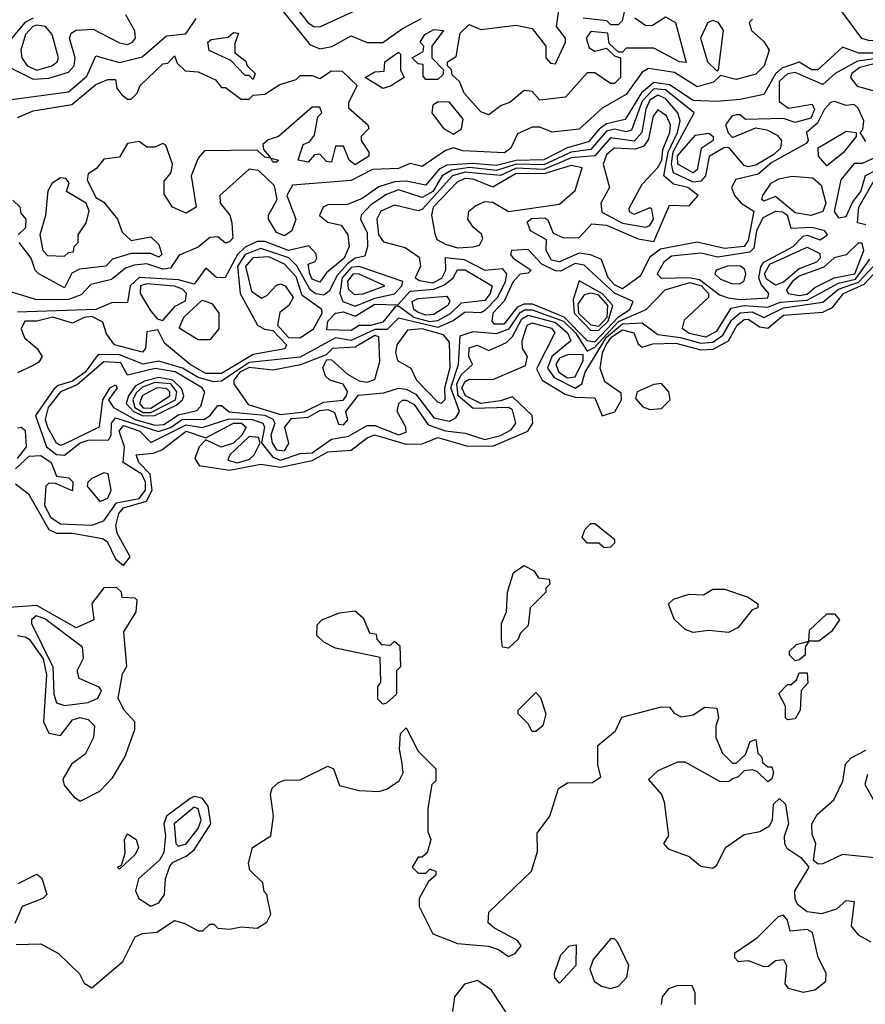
# Model space of a CAD drawing. Extents: x 2889633 to 3052318, y 540750 to 918690.
# Tile 45 of 256: x 3024041 to 3026193, y 560826 to 563332. Entities that reach past the tile are written whole.
import ezdxf

# ---------------------------------------------------------------- set-up
doc = ezdxf.new("R2010")
doc.units = 0

msp = doc.modelspace()

# ---------------------------------------------------------------- linework, layer by layer
at = {"layer": '0CON02XD'}
for points in [[(3024805, 563314.5), (3024908.6, 563361.4), (3024917.5, 563385), (3024910, 563405), (3024885, 563427.5), (3024845, 563430), (3024816.4, 563466.4), (3024795, 563481.2), (3024745, 563474.2), (3024682.5, 563475), (3024673.8, 563465), (3024688.6, 563435), (3024775, 563324.5), (3024790, 563315), (3024805, 563314.5)], [(3024687.1, 563385), (3024779.1, 563269.1), (3024805, 563258), (3024835.8, 563264.2), (3024885, 563291.2), (3024925, 563274.2), (3024965, 563274), (3025015, 563310), (3025063.3, 563335)], [(3026505, 563338.6), (3026415, 563320), (3026365, 563326.7), (3026335, 563281.9), (3026295, 563261.1), (3026275, 563257.5), (3026235, 563280.6), (3026205, 563278.9), (3026184.7, 563284.7), (3026115, 563378.8)], [(3025235, 563090), (3025215, 563097.5), (3025172.5, 563145), (3025160, 563175), (3025141.7, 563191.7), (3025140, 563205), (3025130, 563215), (3025130, 563225), (3025151.7, 563238.3), (3025161.7, 563298.3), (3025185, 563320), (3025215, 563307.5), (3025305, 563318.8), (3025345, 563310), (3025380, 563265), (3025380, 563235), (3025391.7, 563221.7), (3025405, 563220), (3025430, 563275), (3025430, 563285), (3025407.5, 563315), (3025413, 563357)], [(3025475, 563337.5), (3025535, 563330), (3025545, 563320), (3025565, 563320), (3025575, 563330), (3025585, 563370)], [(3023885, 563090), (3023901.7, 563108.3), (3023923.9, 563116.1), (3024165, 563148.6), (3024211.5, 563188.5), (3024235, 563240), (3024295, 563223.1), (3024352.5, 563237.5), (3024415, 563291.2), (3024463.9, 563296.1), (3024490, 563335)], [(3025906.4, 563333.6), (3025897.5, 563325), (3025903.3, 563305), (3025935, 563276.7), (3025948.8, 563255), (3025935.6, 563215), (3025915, 563193.3), (3025865, 563180), (3025825, 563190), (3025806.7, 563173.3), (3025765, 563161.5), (3025707.6, 563197.6), (3025641.9, 563208.1), (3025625, 563198.8), (3025585, 563141.9), (3025523.2, 563106.8), (3025465, 563053.3), (3025395.9, 563045.9), (3025365, 563058.8), (3025345, 563058.8), (3025308.3, 563041.7), (3025291.2, 563005), (3025275, 562993.5), (3025168.6, 562998.6), (3025145, 563006.2), (3025125, 562999.4), (3025065, 562958.9), (3025035, 562966), (3025005, 562953.8), (3024939.3, 562950.7), (3024885, 562922.9), (3024735, 562911.2), (3024721.2, 562885), (3024744.2, 562825), (3024734, 562795), (3024715, 562781.9), (3024695, 562790.8), (3024674, 562825), (3024674, 562835), (3024696.7, 562875), (3024689.4, 562909.4), (3024648.5, 562948.5), (3024625, 562952), (3024550, 562885), (3024551.2, 562865), (3024576.2, 562835), (3024581.2, 562815), (3024583.6, 562776.4), (3024575, 562766.7), (3024565, 562763.8), (3024545, 562779.2), (3024525, 562777.5), (3024495, 562753.1), (3024446.9, 562733.1), (3024425, 562700), (3024405, 562697.1), (3024365, 562710.9), (3024332.2, 562707.8), (3024310.5, 562699.5), (3024275, 562670.6), (3024222.1, 562657.9), (3024197.8, 562632.2), (3024165, 562620), (3024085, 562618.9), (3023975, 562652)], [(3024075, 563336.2), (3024054.4, 563325), (3024012.5, 563275), (3024006.1, 563216.1), (3024075, 563181.1)], [(3024075, 563181.1), (3024115, 563183.1), (3024165, 563199.2), (3024180, 563215), (3024181.9, 563235), (3024167.5, 563285), (3024172.2, 563297.8), (3024184.5, 563305.5), (3024228.3, 563308.3), (3024295, 563273.1), (3024315, 563269.4), (3024328, 563275), (3024335.7, 563285), (3024334.2, 563304.2), (3024311.2, 563345)], [(3025607, 563337), (3025635, 563317.5), (3025651.7, 563318.3), (3025685, 563340), (3025710, 563325), (3025737, 563223), (3025720, 563225), (3025655, 563260), (3025585, 563260), (3025575, 563250), (3025565, 563250), (3025541.7, 563271.7), (3025538.3, 563298.3), (3025495, 563302.5), (3025482.5, 563285), (3025490.7, 563260.7), (3025505, 563252.5), (3025535, 563260), (3025555, 563240), (3025570, 563235), (3025570, 563185), (3025555, 563170), (3025545, 563170), (3025505, 563197.5), (3025485, 563197.5), (3025430, 563135), (3025365, 563127.5), (3025345, 563150), (3025325, 563152.5), (3025288.3, 563121.7), (3025266.4, 563113.6), (3025235, 563090)], [(3025815, 563202.5), (3025820, 563205), (3025832.5, 563305), (3025820, 563325), (3025805, 563330), (3025792.5, 563325), (3025773.8, 563285), (3025792, 563225), (3025815, 563202.5)], [(3024085, 563204.3), (3024122.5, 563215), (3024136.7, 563225), (3024140, 563235), (3024123.3, 563295), (3024106.7, 563315), (3024085, 563318.6), (3024074, 563315), (3024056, 563295), (3024043.8, 563255), (3024046, 563235), (3024060, 563215), (3024085, 563204.3)], [(3024635, 563180), (3024625, 563190), (3024615, 563190), (3024578.3, 563228.3), (3024523.6, 563253.6), (3024520, 563275), (3024528.3, 563281.7), (3024571.7, 563288.3), (3024585, 563300), (3024598.3, 563298.3), (3024588.3, 563271.7), (3024588.3, 563248.3), (3024616.4, 563226.4), (3024620, 563215), (3024640, 563195), (3024635, 563180)], [(3025105, 563180), (3025075, 563180), (3025068.3, 563188.3), (3025068.3, 563218.3), (3025055, 563220), (3025040, 563235), (3025068.3, 563251.7), (3025070, 563265), (3025060, 563275), (3025072.5, 563295), (3025095, 563307.5), (3025120, 563305), (3025090, 563265), (3025090, 563235), (3025120, 563205), (3025118.3, 563191.7), (3025105, 563180)], [(3026235, 563247.2), (3026177.2, 563247.2), (3026135, 563262.5), (3026072.5, 563205), (3026057.5, 563205), (3026025, 563224.2), (3025980.6, 563209.4), (3025965, 563194.2), (3025935, 563142), (3025875, 563129.1), (3025815.6, 563124.4), (3025755, 563126.5), (3025695, 563166.4), (3025655, 563172.3), (3025623.4, 563146.6), (3025582.1, 563077.9), (3025535, 563067.3), (3025515.9, 563054.1), (3025488.7, 563021.3), (3025434.1, 563005.9), (3025375, 562975.5), (3025305, 562973.8), (3025255, 562960.9), (3025193.7, 562966.4), (3025128.2, 562961.8), (3025108.4, 562951.6), (3025075, 562911.2), (3025025, 562920.9), (3024995, 562919.6), (3024955, 562906.9), (3024912.4, 562877.6), (3024875, 562862), (3024825, 562861.2), (3024813.8, 562855), (3024804.1, 562834.1), (3024825, 562816.7), (3024859.5, 562809.5), (3024876.2, 562785), (3024880, 562755), (3024866.9, 562725), (3024822.3, 562687.7), (3024805, 562664.2), (3024785, 562672), (3024779.2, 562685), (3024775, 562710), (3024793, 562717), (3024797.5, 562725), (3024795, 562737.5), (3024777, 562757), (3024725, 562744.5), (3024665, 562767.5), (3024645, 562767.8), (3024615, 562752.9), (3024595.2, 562734.8), (3024564.1, 562675.9), (3024542.5, 562675), (3024515, 562700), (3024485, 562658.8), (3024445, 562670.4), (3024345, 562676.4), (3024321.9, 562655), (3024315, 562612.5), (3024275, 562612), (3024235, 562594.5), (3024035, 562587.5)], [(3024965, 563157.5), (3024920, 563185), (3024945, 563200), (3024968.3, 563201.7), (3024970, 563225), (3025005, 563250), (3025010, 563245), (3025010, 563205), (3025020, 563185), (3024985, 563163.3), (3024965, 563157.5)], [(3024035, 563083.3), (3024075, 563100), (3024173.9, 563116.1), (3024235, 563167.5), (3024265, 563180), (3024285, 563180), (3024288.3, 563158.3), (3024300.7, 563140.7), (3024315, 563130), (3024325, 563130), (3024340, 563145), (3024347.5, 563165), (3024405, 563220), (3024418.3, 563221.7), (3024435, 563240), (3024441.7, 563221.7), (3024462.5, 563202.5), (3024495, 563200), (3024539.3, 563179.3), (3024555, 563160), (3024565, 563160), (3024605, 563130), (3024625, 563130), (3024635, 563140), (3024665, 563142.5), (3024703, 563167), (3024745, 563180), (3024755, 563190), (3024785, 563190), (3024805, 563182.5), (3024835, 563202.5), (3024861.7, 563201.7), (3024900, 563165), (3024878.3, 563121.7), (3024878.3, 563108.3), (3024927.5, 563065), (3024930, 563055), (3024910, 563035), (3024910, 563025), (3024930, 562995), (3024930, 562985), (3024895, 562963.3), (3024880, 562975), (3024865, 563010), (3024845, 563010), (3024835, 562970), (3024821.7, 562971.7), (3024805, 562990), (3024791.7, 562988.3), (3024775, 562970), (3024750, 562975), (3024762.5, 563015), (3024778.3, 563021.7), (3024791.7, 563038.3), (3024800, 563085), (3024810, 563095), (3024805, 563110), (3024785, 563110), (3024700, 563035), (3024673.3, 563026.7), (3024660, 563015), (3024661.7, 563001.7), (3024680, 562980), (3024700, 562975), (3024695, 562970), (3024685, 562970), (3024680, 562980), (3024665, 562982.5), (3024645, 563000), (3024511.7, 562998.3), (3024495, 562980), (3024477.5, 562935), (3024490, 562855), (3024465, 562840), (3024430, 562855), (3024408.3, 562888.3), (3024408.3, 562921.7), (3024426.7, 562943.3), (3024430, 562965), (3024413, 563013), (3024405, 563017.5), (3024385, 563007.5), (3024365, 563007.5), (3024345, 563022.5), (3024315, 563017.5), (3024295, 562982.5), (3024255, 562977.5), (3024236.4, 562953.6), (3024215, 562940), (3024212.5, 562925), (3024235, 562880), (3024255, 562867.5), (3024290, 562825), (3024301.7, 562791.7), (3024325, 562770), (3024375, 562780), (3024395, 562760), (3024402.5, 562735), (3024395, 562727.5), (3024375, 562737.5), (3024325, 562737.5), (3024277.5, 562722.5), (3024260, 562705), (3024193, 562697), (3024173.3, 562686.7), (3024155, 562650), (3024090, 562685), (3024080, 562695), (3024070, 562725), (3024040, 562765)], [(3026235, 563235.3), (3026173.1, 563226.9), (3026116.7, 563195), (3026085, 563167.5), (3026015, 563198.1), (3025995, 563194.5), (3025974.5, 563175), (3025974.3, 563124.3), (3025997.5, 563107.5), (3026057.7, 563117.7), (3026064, 563104), (3026055, 563081.4), (3026015, 563070.8), (3025985, 563081.2), (3025888.3, 563078.3), (3025875, 563090), (3025865, 563090), (3025853.6, 563086.4), (3025837.5, 563065), (3025844.1, 563044.1), (3025855, 563032.5), (3025915, 563057.5), (3025942.3, 563052.3), (3025968.8, 563038.8), (3025980, 563025), (3025977.1, 563005), (3025960.7, 562989.3), (3025915, 562961.9), (3025895, 562958), (3025885, 562961.2), (3025846.4, 563006.4), (3025835, 563006.7), (3025795.5, 562984.5), (3025786.9, 562935), (3025775, 562921.1), (3025755, 562918.8), (3025705, 562942.5), (3025700.3, 562965), (3025704.3, 562995.7), (3025757.5, 563095), (3025685, 563153.5), (3025655, 563156.2), (3025625.4, 563125), (3025598.5, 563051.5), (3025585, 563047.1), (3025555, 563053.6), (3025535, 563048.5), (3025495, 563002.2), (3025444.7, 562995.3), (3025375, 562962.5), (3025305, 562964.3), (3025255, 562948.8), (3025185.8, 562955.8), (3025140.5, 562949.5), (3025116.7, 562935), (3025092.2, 562895), (3025065, 562879.4), (3025005, 562899.2), (3024975, 562887.5), (3024935, 562860.8), (3024910, 562835), (3024908.8, 562825), (3024925, 562790), (3024926.2, 562755)], [(3026235, 563224.7), (3026179.5, 563210.5), (3026159.2, 563195), (3026155.8, 563185), (3026172.9, 563162.9), (3026265, 563137.8)], [(3026195, 563022.5), (3026180, 563045), (3026187, 563053), (3026190, 563075), (3026175, 563107.5), (3026165, 563116.7), (3026145, 563113.8), (3026115, 563123.8), (3026105, 563121.2), (3026089.2, 563105), (3026071.4, 563068.6), (3026043.8, 563045), (3026047.5, 563025), (3026043, 563017), (3025955, 562969.1), (3025920.9, 562939.1), (3025864.2, 562925.8), (3025852.5, 562905), (3025860, 562885), (3025877.5, 562865), (3025910, 562845), (3025895, 562770), (3025884.6, 562755.4), (3025835, 562750), (3025765, 562765.8), (3025672, 562748), (3025645, 562727.5), (3025620.7, 562679.3), (3025575, 562647.1), (3025555, 562657.1), (3025538.6, 562675), (3025521.7, 562721.7), (3025494.2, 562734.2), (3025465, 562738), (3025415, 562715.6), (3025395, 562720.6), (3025381.4, 562745), (3025382, 562772), (3025341.2, 562795), (3025332.3, 562817.7), (3025343.4, 562826.6), (3025377.8, 562827.8), (3025385, 562823.3), (3025398.8, 562788.8), (3025425, 562777.1), (3025465, 562777.5), (3025497, 562813), (3025535, 562809.4), (3025615, 562774.2), (3025655, 562767.5), (3025695, 562860), (3025745, 562858.8), (3025767.5, 562885), (3025741.2, 562905), (3025705, 562914), (3025680.8, 562935), (3025691.3, 562995), (3025715.5, 563045), (3025721.9, 563075), (3025715.8, 563095), (3025685, 563131.4), (3025665, 563140), (3025645, 563127.1), (3025634.5, 563105), (3025624.4, 563045), (3025605, 563023.1), (3025545, 563031.9), (3025504.6, 562985.4), (3025445, 562980.4), (3025375, 562951.4), (3025305, 562954.1), (3025265, 562936.1), (3025209.1, 562940.9), (3025175, 562944.6), (3025142.9, 562935), (3025065, 562848.8), (3025055, 562846.2), (3024995, 562860), (3024960, 562845), (3024950, 562825), (3024954.4, 562785), (3024966.6, 562766.6), (3025022.5, 562752.5), (3025057.5, 562727.5), (3025061.2, 562705), (3025047.5, 562675), (3025058.3, 562668.3), (3025092.6, 562662.6), (3025115.3, 562674.7), (3025125.6, 562695), (3025125, 562726.7), (3025171.9, 562721.9), (3025225, 562694.4), (3025268.8, 562698.8), (3025280, 562685), (3025276.5, 562665), (3025256.9, 562625), (3025225, 562592), (3025215, 562586), (3025175, 562587.5), (3025144.5, 562565.5), (3025105, 562548.5), (3025005, 562572.5), (3024976, 562544), (3024945, 562544), (3024885, 562515.5), (3024845, 562522.5), (3024755, 562473.3), (3024625, 562459.7), (3024555, 562412.5), (3024535, 562410.6), (3024495, 562421.5), (3024455, 562445.5), (3024395, 562463.1), (3024355, 562455.6), (3024295, 562478.8), (3024240.3, 562479.7), (3024207.5, 562435), (3024175, 562412.3), (3024138.9, 562401.1), (3024128, 562392), (3024081.2, 562325), (3024109.2, 562245), (3024135, 562225.6), (3024155, 562224.2)], [(3025145, 563041.2), (3025165.8, 563054.2), (3025169.5, 563079.5), (3025135, 563122.5), (3025106.4, 563123.6), (3025092.5, 563115), (3025090, 563095), (3025120, 563055), (3025145, 563041.2)], [(3025635, 562804.2), (3025645, 562808.8), (3025654, 562825), (3025650, 562850), (3025645, 562853.3), (3025605, 562836.2), (3025593.1, 562843.1), (3025592.5, 562852.5), (3025625, 562913.3), (3025664.4, 562955), (3025675.3, 562974.7), (3025677.7, 563002.3), (3025695.5, 563045), (3025697.1, 563065), (3025687.4, 563087.4), (3025665, 563103.3), (3025653.6, 563086.4), (3025641.5, 563028.5), (3025629.8, 563010.2), (3025607.4, 563002.6), (3025554.5, 563005.5), (3025535, 562988), (3025526, 562965), (3025542, 562905), (3025520, 562865), (3025522.5, 562842.5), (3025575, 562814.4), (3025635, 562804.2)], [(3026095, 562960), (3026074, 562985), (3026073.6, 563006.4), (3026145, 563048.8), (3026170, 563045), (3026170, 563035), (3026136.8, 562993.2), (3026095, 562960)], [(3025755, 562942.5), (3025715.8, 562965), (3025715, 562986), (3025761.2, 563038.8), (3025795, 563043.3), (3025806, 563035), (3025806, 563025), (3025775.6, 563004.4), (3025765, 562950), (3025755, 562942.5)], [(3026125, 562828), (3026145, 562831.4), (3026161.4, 562868.6), (3026182.2, 562895), (3026193.9, 562936.1), (3026233.8, 562955), (3026241.2, 562965), (3026235.6, 562975.6), (3026215, 562980), (3026185, 562966.7), (3026165, 562966.2), (3026130.8, 562925), (3026114.5, 562844.5), (3026125, 562828)], [(3025155, 562751.9), (3025195, 562754.3), (3025211.7, 562758.3), (3025220, 562775), (3025216.8, 562786.8), (3025195, 562804.2), (3025181.9, 562825), (3025184, 562845), (3025201.1, 562858.9), (3025225, 562869.2), (3025245, 562867.5), (3025285, 562843.8), (3025415, 562862.5), (3025455, 562897.5), (3025472.5, 562955), (3025445, 562961.4), (3025375, 562939.7), (3025305, 562941.2), (3025245, 562906.2), (3025195, 562926.7), (3025175, 562927.8), (3025155, 562920), (3025093.8, 562855), (3025088.8, 562835), (3025097.5, 562787.5), (3025103, 562773), (3025125, 562760.6), (3025155, 562751.9)], [(3024155, 562730), (3024165, 562740), (3024178.3, 562741.7), (3024180, 562755), (3024190, 562765), (3024190, 562785), (3024210, 562815), (3024217.5, 562845), (3024210, 562865), (3024160, 562895), (3024167, 562917), (3024158.3, 562928.3), (3024145, 562930), (3024123.6, 562916.4), (3024113, 562897), (3024106.4, 562833.6), (3024092.5, 562785), (3024100, 562745), (3024111.7, 562731.7), (3024155, 562730)], [(3026055, 562834.3), (3026015, 562840.6), (3025965, 562882.5), (3025935, 562870), (3025930, 562875), (3025932.5, 562885), (3025954.1, 562915.9), (3025973, 562927), (3026006.1, 562933.9), (3026059.4, 562929.4), (3026081.2, 562911.2), (3026092.9, 562865), (3026085, 562843.8), (3026055, 562834.3)], [(3026195, 562810), (3026173.3, 562815), (3026176.9, 562855), (3026216.9, 562925)], [(3024037.5, 562785), (3024057, 562803), (3024057.5, 562825), (3024045, 562840), (3024042.5, 562855), (3024023.3, 562873.3)], [(3025875, 562620), (3025945, 562624.3), (3025948, 562635), (3025927.9, 562657.9), (3025922.1, 562675), (3025927.1, 562702.9), (3025935.3, 562714.7), (3026010, 562755), (3026035, 562781.2), (3026045, 562783.8), (3026078, 562772), (3026096.7, 562785), (3026090, 562795), (3026057, 562803), (3026005, 562801.2), (3025995, 562833.8), (3025982.8, 562842.8), (3025965, 562844.5), (3025932.2, 562827.8), (3025916.2, 562795), (3025909.2, 562750.8), (3025899.6, 562740.4), (3025817.6, 562727.6), (3025775, 562738.1), (3025700, 562730), (3025680.8, 562715), (3025663.8, 562685), (3025674, 562674), (3025745, 562676.2), (3025771, 562670.9), (3025821.8, 562631.8), (3025844.4, 562624.5), (3025875, 562620)], [(3024926.2, 562755), (3024919.5, 562730.5), (3024895, 562725.7), (3024875, 562710.9), (3024849.1, 562680.9), (3024829.1, 562640.9), (3024815, 562630.8), (3024795, 562634.3), (3024780, 562645), (3024746, 562706), (3024726, 562726), (3024655, 562750), (3024615, 562734.5), (3024595.5, 562705), (3024602.5, 562635), (3024646.2, 562555), (3024664.3, 562544.3), (3024685, 562541.5), (3024720, 562505), (3024715.5, 562494.5), (3024635, 562480), (3024555, 562431.5), (3024515, 562432.1), (3024474.7, 562454.6), (3024409.2, 562509.2), (3024392.5, 562542.5), (3024365, 562537.5), (3024361.2, 562495), (3024353.8, 562486.2), (3024282.5, 562505), (3024262.3, 562532.3), (3024252.3, 562562.3), (3024225, 562576.5), (3024205, 562574.2), (3024175, 562560), (3024125, 562575.5), (3024085, 562564.5), (3024053.8, 562565), (3024044.4, 562545), (3024052.8, 562522.8), (3024085.8, 562495), (3024098, 562475), (3024089.5, 562460.5), (3024075, 562452), (3024035, 562433.8)], [(3025505, 562512.2), (3025565, 562576.2), (3025594, 562595), (3025602.5, 562615), (3025555, 562636.4), (3025477.8, 562707.8), (3025455, 562711.8), (3025417.5, 562692.5), (3025405, 562693.3), (3025370.3, 562710.3), (3025335, 562747.5), (3025292.5, 562745), (3025290, 562735), (3025296.7, 562725), (3025342.5, 562695), (3025335, 562687.5), (3025315, 562684.3), (3025296, 562664), (3025273.9, 562616.1), (3025245.5, 562585), (3025242.9, 562565), (3025247.9, 562557.9), (3025275, 562557.8), (3025308.5, 562601.4), (3025325, 562609.1), (3025345, 562609.1), (3025426.1, 562576.1), (3025485.8, 562515.7), (3025505, 562512.2)], [(3025965, 562656.7), (3025941.8, 562671.8), (3025937.1, 562685), (3025950.4, 562709.6), (3026045, 562753.1), (3026077.3, 562737.3), (3026078.1, 562725), (3026069.2, 562715), (3026025, 562697.8), (3025985, 562664.5), (3025965, 562656.7)], [(3026025, 562630), (3026045, 562633.8), (3026065, 562650.6), (3026114.4, 562675.6), (3026166.4, 562685), (3026190, 562745), (3026185, 562763.3), (3026175, 562763.8), (3026145, 562734.2), (3026114.2, 562725.8), (3026087.6, 562702.4), (3026025, 562679.1), (3026007.5, 562665), (3025992.9, 562645), (3025996.7, 562635), (3026025, 562630)], [(3024155, 562224.2), (3024195, 562255.5), (3024215, 562262.2), (3024266.8, 562263.2), (3024274.2, 562275), (3024274.5, 562305.5), (3024285, 562318.6), (3024394.4, 562284.4), (3024425, 562293.8), (3024455, 562315.4), (3024510, 562315), (3024526.2, 562325), (3024545, 562350), (3024555, 562350), (3024574.5, 562334.5), (3024665, 562325.4), (3024685.3, 562315.4), (3024690.8, 562305), (3024680.5, 562275), (3024683.5, 562255), (3024695, 562237.5), (3024715, 562234.4), (3024726.4, 562253.6), (3024715.6, 562295), (3024732.8, 562317.2), (3024775, 562320.9), (3024805, 562337.3), (3024825, 562340), (3024842.5, 562332.5), (3024852.5, 562302.5), (3024865, 562301.2), (3024876.1, 562313.9), (3024871.2, 562335), (3024903.7, 562376.3), (3024967.7, 562382.3), (3025005, 562394.2), (3025025, 562391.9), (3025049.3, 562379.3), (3025095, 562319.2), (3025135, 562310), (3025151.2, 562318.8), (3025160, 562335), (3025138.2, 562395), (3025157.8, 562455), (3025162.5, 562527.5), (3025195, 562538.8), (3025255, 562533.1), (3025286.5, 562545), (3025315, 562587.3), (3025326, 562594), (3025345, 562593.9), (3025425, 562564.6), (3025455.4, 562535), (3025485, 562488.8), (3025505, 562498.5), (3025565, 562564.1), (3025635.6, 562594.4), (3025683.8, 562645), (3025746.7, 562663.3), (3025776.7, 562655), (3025794.5, 562635), (3025794.4, 562625), (3025732.2, 562567.8), (3025727.1, 562547.1), (3025744.7, 562534.6), (3025787.5, 562525), (3025815, 562539.2), (3025851.7, 562598.3), (3025885.4, 562604.6), (3025945, 562600.5), (3025976.9, 562613.1), (3026045, 562618.7), (3026125, 562661.8), (3026168.1, 562671.8), (3026205, 562722.9)], [(3024755, 562522.2), (3024788.8, 562545), (3024811.2, 562585), (3024810, 562595), (3024760.3, 562630.4), (3024745, 562678), (3024715, 562710), (3024675, 562729.1), (3024634, 562726), (3024615.6, 562704.4), (3024631.4, 562641.4), (3024656.2, 562623.8), (3024670, 562630), (3024695, 562656.2), (3024705, 562660), (3024716.7, 562655), (3024736.7, 562625), (3024726.2, 562605), (3024703.3, 562586.7), (3024697.5, 562555), (3024725, 562523.1), (3024755, 562522.2)], [(3024030.7, 562189.3), (3024065, 562221.5), (3024095, 562223.1), (3024120.8, 562205), (3024135, 562170), (3024166.4, 562166.4), (3024176.1, 562156.1), (3024175, 562133.3), (3024131.7, 562151.7), (3024115, 562152.5), (3024107.5, 562145), (3024104.2, 562095.8), (3024120, 562065), (3024145, 562048.6), (3024225, 562046), (3024255, 562056.2), (3024287.7, 562102.3), (3024345, 562113.1), (3024360.9, 562135), (3024360.9, 562155), (3024352.2, 562175), (3024304, 562205), (3024308.1, 562245), (3024294.5, 562285), (3024305, 562298.9), (3024347.1, 562285), (3024375, 562255.8), (3024465, 562300.8), (3024505, 562294.5), (3024574, 562316), (3024632.5, 562315), (3024660, 562305), (3024664, 562295), (3024656.7, 562255), (3024685, 562218.6), (3024705, 562210.9), (3024755, 562228), (3024785, 562229.4), (3024835, 562264.2), (3024877.6, 562272.4), (3024925, 562299.2), (3024945, 562298.9), (3024977, 562287), (3025005, 562275.8), (3025025, 562282.5), (3025024, 562295), (3025002, 562335), (3025006.2, 562355), (3025015, 562363.8), (3025025, 562364.2), (3025045, 562352.5), (3025080.8, 562300.8), (3025125, 562285.5), (3025175, 562280), (3025225, 562263.5), (3025265, 562273.6), (3025292, 562288), (3025304.2, 562305), (3025295, 562339.2), (3025285, 562345.5), (3025195, 562342.9), (3025157.1, 562375), (3025153.3, 562405), (3025165, 562428.6), (3025193.3, 562455), (3025184.2, 562475), (3025185, 562496.7), (3025205, 562503.8), (3025235, 562490), (3025279.7, 562510.4), (3025295, 562526), (3025319.5, 562570.5), (3025335, 562580.4), (3025405, 562561.8), (3025435.6, 562535), (3025443.8, 562515), (3025395.6, 562475), (3025384.4, 562445), (3025401.7, 562421.7), (3025455, 562394.4), (3025471.4, 562405), (3025480, 562435), (3025535, 562523.9), (3025575, 562557.8), (3025625, 562560.8), (3025665, 562530.8), (3025723.3, 562523.3), (3025775, 562508.5), (3025805, 562511.2), (3025830.8, 562529.2), (3025852.7, 562567.3), (3025875, 562586.4), (3025905, 562589.1), (3025935, 562574.3), (3025985, 562598.5), (3026085, 562613.1), (3026125, 562646.2), (3026176, 562664), (3026215, 562705.5)], [(3024885, 562540.8), (3024823.1, 562543.1), (3024825.7, 562565), (3024845, 562585.6), (3024865, 562589.1), (3024895, 562578), (3024945, 562608.5), (3025003.6, 562606.4), (3025035, 562641.1), (3025095, 562646.2), (3025122.5, 562657.5), (3025144, 562675), (3025155, 562696), (3025175, 562695.6), (3025243.3, 562655), (3025238.6, 562635), (3025225, 562617.5), (3025165, 562610.6), (3025136.4, 562583.6), (3025104.6, 562565.4), (3025085, 562563.3), (3025044.2, 562574.2), (3025005, 562603.3), (3024997.5, 562602.5), (3024965, 562562.7), (3024933.8, 562553.8), (3024905, 562553.8), (3024885, 562540.8)], [(3024895, 562603.5), (3024945, 562623.2), (3024995, 562634.5), (3025014, 562655), (3025016.1, 562666.1), (3024905, 562704.5), (3024885, 562701.2), (3024861.5, 562675), (3024855.6, 562635.5), (3024863.8, 562615), (3024895, 562603.5)], [(3025855, 562660), (3025875, 562660.6), (3025885, 562668), (3025889.5, 562685), (3025886.7, 562696.7), (3025876, 562705), (3025845, 562705.9), (3025814, 562695), (3025810, 562685), (3025825, 562671.5), (3025855, 562660)], [(3024030.6, 562150.6), (3024063.3, 562125), (3024115, 562034.2), (3024135, 562025.6), (3024175, 562025.5), (3024251.7, 562011.7), (3024263.6, 562003.6), (3024285, 561960), (3024305, 561942.5), (3024322.5, 561965), (3024288.8, 562025), (3024286, 562045), (3024293.1, 562075), (3024305, 562090), (3024363.4, 562106.6), (3024378.5, 562135), (3024373.3, 562175), (3024343.8, 562205), (3024337.5, 562225), (3024380.9, 562229.1), (3024402.5, 562237.5), (3024465, 562284.5), (3024515, 562267.5), (3024585, 562305.3), (3024605.3, 562305.3), (3024617.1, 562295), (3024606.4, 562275), (3024585, 562254.5), (3024554.2, 562244.2), (3024515, 562262.5), (3024498, 562245), (3024487.1, 562215), (3024497.8, 562197.8), (3024575, 562185.4), (3024655, 562200.8), (3024705, 562193.6), (3024785, 562210.4), (3024825, 562232.2), (3024885, 562236.2), (3024925, 562268), (3024944.4, 562275.6), (3025025, 562251.5), (3025065, 562252.5), (3025105, 562268.6), (3025177.9, 562247.9), (3025245, 562246.5), (3025334, 562285), (3025347.1, 562305), (3025345.8, 562325), (3025295, 562372.5), (3025265, 562361.8), (3025215, 562355.4), (3025175.6, 562375), (3025166.5, 562395), (3025175, 562411.4), (3025185, 562416.9), (3025245, 562416.7), (3025328, 562452), (3025333.3, 562475), (3025321.2, 562495), (3025320, 562515), (3025332.5, 562555), (3025345, 562560.8), (3025395, 562547.1), (3025403.3, 562535), (3025356.4, 562443.6), (3025371.2, 562415), (3025429.5, 562379.5), (3025455, 562371.5), (3025505, 562370), (3025523.8, 562323.8), (3025556, 562334), (3025572.5, 562365), (3025571.7, 562381.7), (3025530.5, 562410.5), (3025518.6, 562445), (3025524.5, 562484.5), (3025535, 562506.7), (3025548.2, 562525), (3025575, 562542.5), (3025603.8, 562535), (3025615, 562507.5), (3025625, 562498.8), (3025652.4, 562507.6), (3025711.4, 562508.6), (3025775, 562492.1), (3025806.2, 562493.8), (3025845.5, 562514.5), (3025867.1, 562555), (3025885, 562569.4), (3025895, 562570), (3025925, 562550.8), (3025945, 562547.5), (3025985, 562580.6), (3026085, 562588.1), (3026110.2, 562599.8), (3026137.5, 562635), (3026190.6, 562659.4), (3026215, 562685.5)], [(3024892.7, 562632.7), (3024915, 562634.2), (3024970, 562655), (3024905, 562684.2), (3024890, 562685), (3024875, 562666.7), (3024877, 562647), (3024892.7, 562632.7)], [(3024405, 562566.7), (3024437, 562603), (3024462.9, 562617.1), (3024465.8, 562635), (3024455, 562646.7), (3024435, 562654.4), (3024365, 562660), (3024348.8, 562655), (3024348, 562635), (3024373, 562593), (3024390.7, 562570.7), (3024405, 562566.7)], [(3025495, 562540.8), (3025515, 562542.1), (3025538.8, 562565), (3025550.3, 562605), (3025524.8, 562634.8), (3025465, 562668), (3025449.7, 562620.3), (3025452, 562585), (3025495, 562540.8)], [(3024525, 562517.5), (3024495, 562517.5), (3024447, 562547), (3024458.8, 562575), (3024505, 562618.8), (3024530.3, 562610.3), (3024548, 562585), (3024547.5, 562545), (3024525, 562517.5)], [(3025075, 562580), (3025055, 562587.1), (3025044.3, 562595), (3025040, 562615), (3025055, 562622.9), (3025128.6, 562628.6), (3025135.8, 562615.8), (3025130.8, 562605), (3025095, 562582.2), (3025075, 562580)], [(3025515, 562552.6), (3025536, 562575), (3025538.2, 562605), (3025515, 562630.9), (3025495, 562635.9), (3025478, 562632), (3025461.7, 562608.2), (3025463.2, 562585), (3025495, 562555.4), (3025515, 562552.6)], [(3025115, 562356.2), (3025124.1, 562365.9), (3025123.5, 562395), (3025136.6, 562446.6), (3025135, 562511.2), (3025119.8, 562529.8), (3025065.6, 562545.6), (3025028.3, 562541.7), (3025000.5, 562505), (3024997.5, 562485), (3025002.9, 562465), (3025036.7, 562445), (3025051.2, 562415), (3025105, 562358.8), (3025115, 562356.2)], [(3024705, 562327.1), (3024765, 562334.1), (3024815, 562358.5), (3024864, 562364), (3024872.9, 562375), (3024875.7, 562385.7), (3024864.2, 562404.2), (3024830, 562415), (3024819.2, 562425), (3024812.9, 562447.1), (3024823, 562467), (3024835, 562466.7), (3024875, 562430), (3024905, 562413.3), (3024925, 562410), (3024945, 562416.7), (3024957.9, 562462.1), (3024955.4, 562525.4), (3024945, 562528.5), (3024895, 562498.5), (3024837.5, 562495), (3024820.7, 562479.3), (3024756.1, 562453.9), (3024685, 562440), (3024625, 562447.2), (3024601.2, 562435), (3024585.6, 562415), (3024585.7, 562405), (3024622.4, 562352.4), (3024705, 562327.1)], [(3025435, 562420.5), (3025455, 562422.9), (3025475.6, 562465), (3025475, 562480), (3025435, 562478.9), (3025415, 562470.6), (3025405.6, 562455), (3025413.1, 562435), (3025435, 562420.5)], [(3024145, 562249.2), (3024155, 562252.9), (3024244.2, 562295.8), (3024252.5, 562365), (3024271.2, 562395), (3024285, 562402.5), (3024288.8, 562395), (3024266.7, 562365), (3024280, 562345), (3024334.5, 562314.5), (3024385, 562300.4), (3024408, 562302), (3024445, 562326.8), (3024492.1, 562337.9), (3024501.7, 562348.3), (3024512, 562385), (3024505.4, 562395.4), (3024436.3, 562436.3), (3024385.9, 562444.1), (3024315, 562427.5), (3024298.6, 562458.6), (3024255, 562461.5), (3024186.9, 562403.1), (3024144.7, 562385.3), (3024113.8, 562345), (3024106.2, 562315), (3024112.1, 562295), (3024134, 562255), (3024145, 562249.2)], [(3024355, 562323.9), (3024385, 562324.7), (3024439.2, 562350.8), (3024455.5, 562365), (3024458.8, 562375), (3024453.1, 562393.1), (3024430.6, 562415), (3024395, 562421.4), (3024358.3, 562411.8), (3024335, 562399.6), (3024317.7, 562375), (3024312.1, 562355), (3024330.4, 562335), (3024355, 562323.9)], [(3024375, 562332), (3024437.3, 562365), (3024441.2, 562385), (3024425.5, 562405), (3024385, 562408.4), (3024353.4, 562396.6), (3024337.6, 562382.4), (3024328.8, 562365), (3024333.8, 562345), (3024355, 562332.6), (3024375, 562332)], [(3024375, 562343.4), (3024423.1, 562375), (3024423.1, 562385), (3024415, 562393.1), (3024390, 562395), (3024353.1, 562375), (3024345.6, 562355), (3024355, 562344.6), (3024375, 562343.4)], [(3025645, 562340), (3025675, 562342.5), (3025696.7, 562365), (3025693.3, 562385), (3025675, 562406.2), (3025655, 562404), (3025612.5, 562385), (3025608.3, 562368.3), (3025627, 562347), (3025645, 562340)], [(3024035, 562215.5), (3024058.1, 562245), (3024055.9, 562285.9), (3024045, 562294), (3024035, 562292.9)], [(3024595, 562204.5), (3024626, 562214), (3024637.5, 562225), (3024653.3, 562255), (3024648.8, 562268.8), (3024625, 562271.4), (3024575.8, 562225), (3024570.8, 562210.8), (3024595, 562204.5)], [(3024245, 562106.2), (3024265, 562114), (3024274.2, 562135), (3024265.9, 562175.9), (3024255, 562178.8), (3024225, 562164.2), (3024214.2, 562155), (3024212.5, 562145), (3024245, 562106.2)], [(3025528.3, 561988.3), (3025515, 562000), (3025485, 562000), (3025472.5, 562015), (3025480, 562035), (3025495, 562050), (3025505, 562050), (3025555, 562010), (3025555, 562000), (3025545, 561990), (3025528.3, 561988.3)], [(3025285, 561732.5), (3025270, 561735), (3025267.5, 561755), (3025267.5, 561795), (3025280, 561825), (3025282.5, 561875), (3025297.5, 561925), (3025325, 561942.5), (3025349.3, 561929.3), (3025361.7, 561911.7), (3025388.3, 561908.3), (3025390, 561895), (3025380, 561885), (3025380, 561875), (3025340, 561835), (3025335, 561790), (3025315, 561770), (3025310, 561755), (3025285, 561732.5)], [(3024195, 561343.3), (3024245, 561368.8), (3024277.6, 561402.4), (3024308.9, 561455), (3024334, 561525), (3024334, 561545), (3024305.7, 561575.7), (3024292, 561605), (3024302.5, 561667.5), (3024313.6, 561686.4), (3024306, 561774), (3024337.5, 561825), (3024340, 561855), (3024335, 561860), (3024301.7, 561861.7), (3024300, 561875), (3024287, 561887), (3024255, 561886), (3024224.2, 561845.8), (3024230, 561805), (3024185, 561784), (3024085, 561841.1), (3024013.9, 561836.1)], [(3025845, 561772.5), (3025795, 561777.5), (3025755, 561772.5), (3025735, 561780), (3025706.4, 561806.4), (3025692.5, 561845), (3025705, 561857.5), (3025745, 561870), (3025781.7, 561868.3), (3025805, 561882.5), (3025835, 561882.5), (3025895, 561862.5), (3025920, 561845), (3025920, 561835), (3025905, 561830), (3025870, 561785), (3025845, 561772.5)], [(3024965, 561590), (3024952.5, 561602.5), (3024952.5, 561635), (3024960, 561645), (3024958.3, 561708.3), (3024845, 561732.5), (3024815, 561747.5), (3024797.5, 561765), (3024798.3, 561791.7), (3024810, 561805), (3024855, 561822.5), (3024895, 561827.5), (3024915, 561810), (3024931.7, 561771.7), (3024948.3, 561768.3), (3024950, 561755), (3024961.7, 561741.7), (3024985, 561740), (3024995, 561750), (3025008.3, 561738.3), (3025010, 561685), (3025000, 561675), (3025000, 561615), (3024975, 561592.5), (3024965, 561590)], [(3026015, 561700), (3026000, 561715), (3026000, 561725), (3026018.3, 561741.7), (3026050, 561750), (3026051.7, 561778.3), (3026095, 561820), (3026115, 561820), (3026127.5, 561805), (3026107.5, 561775), (3026075, 561750), (3026050, 561750), (3026040, 561735), (3026040, 561715), (3026025, 561702.5), (3026015, 561700)], [(3024155, 561586.2), (3024215, 561594), (3024240, 561605), (3024248.8, 561625), (3024243.6, 561633.6), (3024192.5, 561655), (3024187.5, 561675), (3024203, 561707), (3024201.2, 561735), (3024105, 561807.1), (3024082.5, 561815), (3024071.2, 561805), (3024071.2, 561795), (3024125.7, 561685), (3024128.1, 561615), (3024135, 561593.3), (3024155, 561586.2)], [(3024035, 561764.3), (3024055, 561761.4), (3024065.4, 561755.4), (3024100.5, 561705), (3024109.1, 561665), (3024101.8, 561545), (3024115, 561516), (3024145, 561510), (3024175, 561550), (3024194.1, 561555.9), (3024215, 561551.2), (3024231.2, 561535), (3024229.2, 561505), (3024207.6, 561462.4), (3024173, 561437), (3024150.7, 561399.3), (3024153.9, 561383.9), (3024177.5, 561355), (3024195, 561343.3)], [(3025995, 561550), (3025990, 561555), (3025990, 561585), (3025973, 561617), (3025995, 561640), (3026005, 561640), (3026018.3, 561651.7), (3026025, 561670), (3026045, 561670), (3026047, 561643), (3026030, 561625), (3026027.5, 561575), (3026015, 561552.5), (3025995, 561550)], [(3025355, 561520), (3025345, 561520), (3025335, 561540), (3025310, 561565), (3025310, 561575), (3025355, 561620), (3025367, 561607), (3025380, 561565), (3025372.5, 561535), (3025355, 561520)], [(3024031.7, 560978.3), (3024095, 560980), (3024140, 560955), (3024193, 560903), (3024205, 560880), (3024225, 560867.5), (3024303.3, 560935), (3024335, 560997.5), (3024353.9, 561006.1), (3024390.3, 561009.6), (3024435, 561038.8), (3024461.7, 561031.7), (3024495, 561012.5), (3024507, 561013), (3024525, 561030), (3024535, 561030), (3024545, 561020), (3024575, 561017.5), (3024605, 561023.3), (3024645, 561020), (3024670, 561035), (3024680, 561055), (3024670, 561105), (3024663, 561113), (3024660, 561135), (3024627, 561167), (3024623.3, 561185), (3024633.3, 561225), (3024680, 561255), (3024686.7, 561305), (3024679.3, 561360.7), (3024683.9, 561376.1), (3024699.3, 561390.7), (3024715, 561396.7), (3024755, 561397.5), (3024825, 561432.5), (3024840, 561425), (3024855, 561382.5), (3024905, 561370), (3024955, 561367.5), (3024975, 561373.3), (3025006.7, 561395), (3025016.7, 561415), (3025013.8, 561443.8), (3025007.5, 561475), (3025010, 561515), (3025025, 561530), (3025055, 561470), (3025100, 561425), (3025100, 561395), (3025090, 561385), (3025080, 561325), (3025080, 561265), (3025087.5, 561245), (3025078.3, 561211.7), (3025065, 561200), (3025055, 561200), (3025040, 561175), (3025055, 561160), (3025075, 561160), (3025085, 561170), (3025100, 561165), (3025100, 561155), (3025081.7, 561138.3), (3025057.5, 561095), (3025057.5, 561075), (3025092.5, 561005), (3025155, 560980.8), (3025233.9, 560973.9), (3025260, 560965), (3025285, 560947.5), (3025302.5, 560955), (3025317.5, 560975), (3025308.3, 560988.3), (3025249.3, 561019.3), (3025233.6, 561033.6), (3025235, 561060), (3025343.8, 561165), (3025358.8, 561215), (3025358.3, 561261.7), (3025390, 561305), (3025412.5, 561375), (3025435, 561390), (3025499.3, 561390.7), (3025520, 561405), (3025512.5, 561435), (3025512.5, 561485), (3025557.7, 561522.3), (3025573.6, 561556.4), (3025675, 561583.3), (3025695, 561582.5), (3025707, 561567), (3025725, 561557.5), (3025755, 561562.5), (3025785, 561582.5), (3025815, 561580), (3025820, 561555), (3025812.5, 561535), (3025812.5, 561505), (3025830, 561465), (3025855, 561440), (3025865, 561440), (3025888.3, 561461.7), (3025900, 561495), (3025915, 561500), (3025920, 561465), (3025930, 561455), (3025931.7, 561441.7), (3025945, 561430), (3025955, 561430), (3025960, 561415), (3025955, 561400), (3025945, 561392.5), (3025918.3, 561418.3), (3025905, 561422.5), (3025885, 561420), (3025870, 561405), (3025855, 561400), (3025845, 561392.5), (3025823, 561393), (3025735, 561442.5), (3025715, 561442.5), (3025665, 561420), (3025641.7, 561398.3), (3025675, 561360), (3025681.7, 561341.7), (3025692.5, 561255), (3025680, 561235), (3025691.7, 561221.7), (3025745, 561202.5), (3025775, 561177.5), (3025805, 561172.5), (3025815, 561180), (3025837.5, 561225), (3025885, 561258), (3025925, 561266), (3025949.5, 561280.5), (3025957.5, 561295), (3025960, 561335), (3025975, 561350), (3025990, 561335), (3025997.5, 561285), (3025987, 561253), (3025987.5, 561235), (3025993.6, 561223.6), (3026029.3, 561199.3), (3026050, 561175), (3026013.3, 561115), (3026013.6, 561093.6), (3026020.7, 561080.7), (3026045, 561062.5), (3026083, 561057), (3026120.7, 561069.3), (3026145, 561090), (3026165, 561087.5), (3026157.5, 561025), (3026175, 561002.5), (3026207.5, 560985)], [(3026275, 561192.5), (3026135, 561207.5), (3026085, 561183.3), (3026073, 561183), (3026061.7, 561191.7), (3026067.5, 561235), (3026058.3, 561258.3), (3026057.5, 561285), (3026070.7, 561309.3), (3026113.6, 561346.4), (3026136.4, 561393.6), (3026143, 561437), (3026157, 561453), (3026195, 561472.5)], [(3026199.3, 561410.7), (3026192.5, 561385), (3026220, 561335)], [(3024375, 561075.8), (3024395, 561084), (3024409.4, 561105), (3024411.9, 561145), (3024422.9, 561177.1), (3024431.9, 561188.1), (3024465, 561202.9), (3024485, 561219.2), (3024527.1, 561285), (3024520.3, 561330.3), (3024505, 561350.6), (3024485, 561354.5), (3024475, 561350), (3024414.4, 561305), (3024407.8, 561285), (3024412.5, 561255), (3024407.8, 561212.2), (3024396.8, 561193.2), (3024343.1, 561145), (3024335.8, 561115), (3024344, 561095), (3024375, 561075.8)], [(3024445, 561228.8), (3024465, 561234.2), (3024495, 561273.8), (3024502.5, 561295), (3024495, 561323.3), (3024485, 561328), (3024434.2, 561285), (3024438.8, 561235), (3024445, 561228.8)], [(3024295, 561170), (3024290, 561175), (3024300, 561180), (3024309.3, 561210.7), (3024307.5, 561245), (3024315, 561260), (3024337.5, 561245), (3024343.3, 561225), (3024335, 561207.5), (3024295, 561170)], [(3024037, 561133), (3024085, 561157.5), (3024097, 561147), (3024110, 561105), (3024100, 561095), (3024047.5, 561075), (3024028.3, 561031.7)], [(3026035, 560856.7), (3026065, 560862.5), (3026092.5, 560885), (3026093.3, 560905), (3026073.3, 560945), (3026058.8, 561008.8), (3026045, 561016.7), (3026001.7, 561011.7), (3025995, 561040), (3025985, 561052.5), (3025971.7, 561048.3), (3025916.4, 560993.6), (3025860, 560955), (3025860, 560945), (3025870, 560935), (3025895, 560937.5), (3025935, 560922.5), (3025947, 560923), (3025965, 560937.5), (3025985, 560940), (3025992.5, 560925), (3025988.3, 560878.3), (3025997, 560867), (3026035, 560856.7)], [(3025545, 560865.8), (3025565, 560872), (3025586, 560895), (3025591.2, 560925), (3025563.6, 560983.6), (3025555, 560992.5), (3025545, 560992.5), (3025500.3, 560939.7), (3025492.5, 560915), (3025503.3, 560885), (3025521.7, 560871.7), (3025545, 560865.8)], [(3025415, 560880), (3025403, 560893), (3025402.5, 560905), (3025418.3, 560951.7), (3025440, 560975), (3025457, 560977), (3025456.7, 560925), (3025415, 560880)], [(3025278.8, 560805), (3025242, 560862), (3025206.4, 560886.4), (3025173.2, 560876.8), (3025147.5, 560845), (3025142.5, 560807.5)], [(3025760, 560825), (3025760, 560855), (3025753, 560873), (3025715, 560873.8), (3025692.5, 560865), (3025676.7, 560845), (3025673.8, 560825)]]:
    msp.add_lwpolyline(points, dxfattribs=at)

doc.saveas('drawing.dxf')
